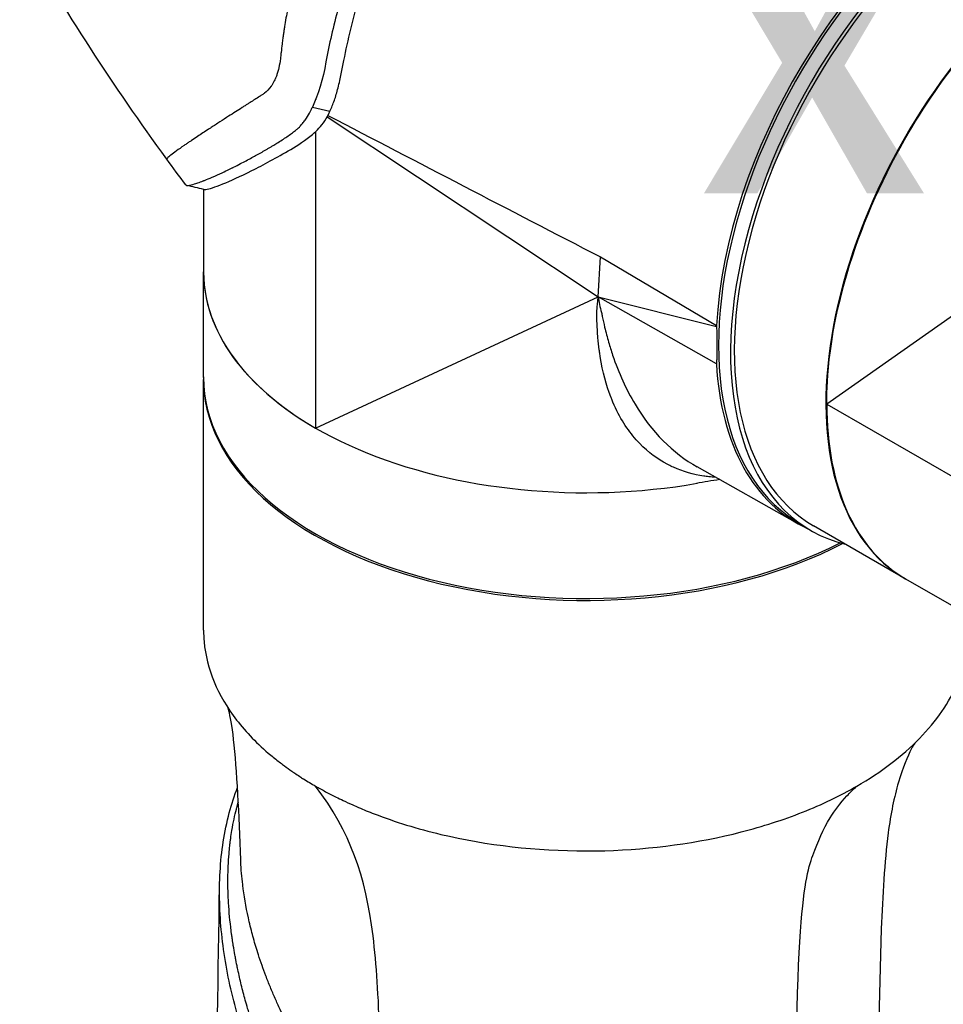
# Model space of a CAD drawing. Header units: millimetres. Extents: x 0 to 3390, y 0 to 1680.
# Tile 175 of 194: x 1928 to 2007, y 1277 to 1361. Entities that reach past the tile are written whole.
import ezdxf

# ---------------------------------------------------------------- set-up
doc = ezdxf.new("R2010")
doc.units = ezdxf.units.MM
doc.header["$LTSCALE"] = 0.2
doc.layers.add('01_Object Line', color=4, linetype='Continuous')
doc.layers.add('14_Mark', color=7, linetype='Continuous', true_color=0xe03c31)
doc.styles.add('Rainbow-5.0 Style', font='malgunsl.ttf')

# ---------------------------------------------------------------- blocks, each defined once
blk = doc.blocks.new('A$C2453ee8b')
for p, q in [((48.301, 697.842), (49.787, 697.485)), ((41.261, 697.112), (41.261, 697.112)), ((49.553, 697.023), (72.563, 681.728)), ((48.568, 695.755), (48.568, 670.569)), ((39.049, 691.578), (39.049, 691.568)), ((39.049, 690.843), (39.049, 683.837)), ((113.646, 687.811), (91.985, 672.611)), ((72.563, 681.728), (72.758, 685.107)), ((72.758, 685.107), (82.631, 679.288)), ((39.049, 674.856), (39.049, 683.837)), ((48.568, 670.569), (72.563, 681.728)), ((82.621, 676.022), (72.563, 681.728)), ((72.563, 681.728), (82.625, 679.197)), ((39.051, 653.388), (39.047, 674.691)), ((91.985, 672.611), (113.796, 660.018)), ((74.955, 670.671), (74.955, 670.671)), ((89.515, 662.464), (80.988, 667.267)), ((89.205, 662.773), (90.239, 662.116)), ((98.645, 657.774), (90.867, 662.264)), ((104.786, 654.228), (98.716, 657.733)), ((50.702, 636.834), (50.702, 636.834)), ((51.711, 634.66), (51.711, 634.66)), ((52.772, 631.274), (52.772, 631.274))]:
    blk.add_line(p, q)
for centre, major_axis, ratio, start_param, end_param in [((106.056, 691.023), (-16.45, -28.492), 0.57735, 3.931913, 6.25849), ((105.92, 691.101), (-16.498, -28.575), 0.57735, 3.941624, 5.437137), ((107.117, 690.41), (-16.476, -28.538), 0.57735, 3.977447, 6.449076), ((107.117, 690.41), (-16.25, -28.146), 0.57735, 3.98251, 6.283185), ((114.895, 685.919), (-16.25, -28.146), 0.57735, 4.354934, 6.285361), ((71.549, 710.945), (-16.25, -28.146), 0.57735, 5.466789, 5.467347), ((71.687, 711.05), (32.617, -2.23), 0.620514, 3.956419, 3.956448), ((143.561, 674.189), (-409.635, 208.27), 0.049194, 1.364469, 1.42214), ((71.549, 683.837), (-32.5, 0), 0.57735, 0, 0.785398), ((71.549, 683.837), (-32.5, 0), 0.57735, 0, 1.86527), ((87.389, 701.8), (-12.65, -21.91), 0.57735, 6.092628, 6.092649), ((73.112, 677.48), (0.625, 1.083), 0.57735, 3.561284, 3.561313), ((73.289, 677.378), (-0.75, -1.299), 0.57735, 0.366594, 0.36663), ((105.915, 691.104), (-16.502, -28.582), 0.57735, 5.558424, 6.340889), ((71.548, 674.693), (-32.501, 0), 0.57735, 6.270387, 8.588107), ((71.549, 674.856), (-32.5, 0), 0.57735, 0, 2.296469), ((87.389, 701.8), (-15.5, -26.847), 0.57735, 0.08617, 0.086172), ((77.437, 671.15), (3.25, 0), 0.57735, 2.159817, 2.159836), ((114.966, 685.879), (-16.25, -28.146), 0.57735, 5.497787, 6.283185), ((70.816, 673.743), (4.75, 0), 0.57735, 5.521889, 5.521896), ((77.437, 670.946), (-3, 0), 0.57735, 5.282946, 5.282965), ((70.816, 673.538), (-5, 0), 0.57735, 2.376345, 2.376351), ((71.549, 683.837), (-25.25, 0), 0.57735, 1.743698, 1.7437), ((71.549, 683.837), (-25.25, 0), 0.57735, 1.823663, 1.82368), ((71.549, 683.429), (26.35, 0), 0.57735, 4.916391, 4.916395), ((71.549, 683.429), (26.35, 0), 0.57735, 4.99194, 4.991952), ((71.549, 683.837), (-31.5, 0), 0.57735, 1.883897, 1.883899)]:
    blk.add_ellipse(centre, major_axis=major_axis, ratio=ratio, start_param=start_param, end_param=end_param)
for points, knots in [([(68.99, 739.843), (65.646, 737.913), (62.262, 735.118), (59.173, 731.697), (59.164, 731.687), (59.155, 731.678), (59.147, 731.668), (57.612, 729.965), (56.164, 728.124), (54.831, 726.192), (54.16, 725.221), (53.519, 724.227), (52.909, 723.216), (52.604, 722.71), (52.308, 722.2), (52.019, 721.687), (51.875, 721.43), (51.733, 721.173), (51.593, 720.915), (51.523, 720.785), (51.454, 720.656), (51.385, 720.527), (51.316, 720.397), (51.274, 720.317), (51.18, 720.137), (51.154, 720.086), (51.127, 720.035), (51.101, 719.984), (49.858, 717.583), (48.935, 715.387), (48.237, 713.471), (48.116, 713.138), (48.002, 712.814), (47.894, 712.498), (47.523, 711.411), (47.226, 710.424), (46.984, 709.54), (46.863, 709.098), (46.756, 708.682), (46.66, 708.292), (46.613, 708.097), (46.568, 707.908), (46.525, 707.726), (46.504, 707.635), (46.484, 707.545), (46.464, 707.457), (46.454, 707.413), (46.444, 707.37), (46.435, 707.327), (46.425, 707.283), (46.425, 707.281), (46.407, 707.198), (46.384, 707.097), (46.363, 706.997), (46.342, 706.899), (46.227, 706.358), (46.133, 705.863), (46.054, 705.417), (46.008, 705.153), (45.967, 704.905), (45.93, 704.673), (45.912, 704.557), (45.894, 704.446), (45.878, 704.338), (45.862, 704.23), (45.853, 704.173), (45.833, 704.027), (45.815, 703.906), (45.799, 703.788), (45.784, 703.673), (45.762, 703.51), (45.742, 703.353), (45.723, 703.201), (45.692, 702.943), (45.668, 702.732), (45.64, 702.474), (45.627, 702.345), (45.615, 702.214), (45.6, 702.09), (45.593, 702.029), (45.586, 701.966), (45.577, 701.904), (45.569, 701.842), (45.556, 701.756), (45.55, 701.719), (45.527, 701.572), (45.449, 701.182), (45.408, 701.023), (45.384, 700.928), (45.354, 700.816), (45.311, 700.684), (45.283, 700.598), (45.25, 700.503), (45.209, 700.398), (45.158, 700.267), (45.109, 700.16), (45.064, 700.07), (45.042, 700.025), (45.022, 699.985), (45.002, 699.949), (44.983, 699.912), (44.976, 699.9), (44.949, 699.852), (44.902, 699.771), (44.852, 699.694), (44.801, 699.622), (44.616, 699.359), (44.414, 699.158), (44.242, 699.024), (44.185, 698.98), (44.111, 698.93), (44.033, 698.88), (43.96, 698.833), (43.884, 698.786), (43.818, 698.744), (43.683, 698.658), (43.527, 698.559), (43.397, 698.477), (43.268, 698.394), (43.135, 698.31), (42.998, 698.223), (42.93, 698.179), (42.861, 698.135), (42.791, 698.091), (42.721, 698.046), (42.634, 697.991), (42.579, 697.956), (42.494, 697.902), (42.408, 697.847), (42.321, 697.791), (41.954, 697.557), (41.569, 697.311), (41.176, 697.058), (40.932, 696.901), (40.686, 696.742), (40.438, 696.582), (40.314, 696.501), (40.189, 696.421), (40.065, 696.34), (40.003, 696.3), (39.941, 696.259), (39.879, 696.219), (39.817, 696.179), (39.743, 696.13), (39.693, 696.098), (39.616, 696.048), (39.54, 695.998), (39.464, 695.949), (39.149, 695.742), (38.843, 695.541), (38.552, 695.348), (38.372, 695.228), (38.198, 695.112), (38.03, 694.999), (37.946, 694.942), (37.864, 694.887), (37.783, 694.832), (37.703, 694.778), (37.617, 694.719), (37.548, 694.672), (37.497, 694.637), (37.447, 694.603), (37.398, 694.57), (36.914, 694.237), (36.531, 693.962), (36.276, 693.763), (36.136, 693.653), (36.035, 693.566), (35.978, 693.506), (35.95, 693.475), (35.932, 693.451), (35.927, 693.434), (35.924, 693.426), (35.924, 693.419), (35.927, 693.414), (35.927, 693.414), (35.928, 693.414), (35.928, 693.413)], [0.0000001, 0.0000001, 0.0000001, 0.0000001, 0.125, 0.125, 0.125, 0.1253503, 0.1253503, 0.1253503, 0.1875, 0.1875, 0.1875, 0.21875, 0.21875, 0.21875, 0.234375, 0.234375, 0.234375, 0.2421875, 0.2421875, 0.2421875, 0.2460937, 0.2460937, 0.2460937, 0.25, 0.25, 0.25, 0.2511149, 0.2511149, 0.2511149, 0.3034243, 0.3034243, 0.3034243, 0.3125, 0.3125, 0.3125, 0.34375, 0.34375, 0.34375, 0.359375, 0.359375, 0.359375, 0.3671875, 0.3671875, 0.3671875, 0.3710937, 0.3710937, 0.3710937, 0.3730469, 0.3730469, 0.3730469, 0.375, 0.375, 0.375, 0.3773995, 0.3773995, 0.3773995, 0.390625, 0.390625, 0.390625, 0.3984375, 0.3984375, 0.3984375, 0.4023437, 0.4023437, 0.4023437, 0.40625, 0.40625, 0.40625, 0.409484, 0.409484, 0.409484, 0.4140625, 0.4140625, 0.4140625, 0.421875, 0.421875, 0.421875, 0.4257812, 0.4257812, 0.4257812, 0.4277344, 0.4277344, 0.4277344, 0.4296875, 0.4296875, 0.4296875, 0.4375, 0.4375, 0.4375, 0.4422156, 0.4422156, 0.4422156, 0.4453125, 0.4453125, 0.4453125, 0.4492187, 0.4492187, 0.4492187, 0.4511719, 0.4511719, 0.4511719, 0.453125, 0.453125, 0.453125, 0.4564958, 0.4564958, 0.4564958, 0.46875, 0.46875, 0.46875, 0.4727702, 0.4727702, 0.4727702, 0.4765625, 0.4765625, 0.4765625, 0.484375, 0.484375, 0.484375, 0.4921875, 0.4921875, 0.4921875, 0.4960937, 0.4960937, 0.4960937, 0.5, 0.5, 0.5, 0.5059836, 0.5059836, 0.5059836, 0.53125, 0.53125, 0.53125, 0.546875, 0.546875, 0.546875, 0.5546875, 0.5546875, 0.5546875, 0.5585937, 0.5585937, 0.5585937, 0.5625, 0.5625, 0.5625, 0.5685376, 0.5685376, 0.5685376, 0.59375, 0.59375, 0.59375, 0.609375, 0.609375, 0.609375, 0.6171875, 0.6171875, 0.6171875, 0.625, 0.625, 0.625, 0.6307049, 0.6307049, 0.6307049, 0.6875, 0.6875, 0.6875, 0.71875, 0.71875, 0.71875, 0.734375, 0.734375, 0.734375, 0.7421875, 0.7421875, 0.7421875, 0.7426224, 0.7426224, 0.7426224, 0.7426224]), ([(65.802, 732.061), (61.145, 727.656), (57.012, 721.813), (52.541, 712.544), (51.35, 709.364), (50.077, 704.701), (49.722, 703.174), (49.181, 700.187), (48.792, 698.893), (48.301, 697.842)], [0.0000232, 0.0000232, 0.0000232, 0.0000232, 0.4999958, 0.4999958, 0.7499979, 0.7499979, 0.874999, 0.874999, 1, 1, 1, 1]), ([(50.979, 701.807), (51.149, 702.675), (51.337, 703.563), (51.771, 705.356), (52.018, 706.261), (52.844, 708.993), (53.505, 710.834), (54.786, 713.874), (55.348, 715.084), (56.116, 716.594), (56.28, 716.909), (57.795, 719.749), (59.339, 722.183), (62.715, 726.715), (64.547, 728.811), (66.468, 730.661)], [0, 0, 0, 0, 0.302077, 0.302077, 0.603176, 0.603176, 1.203651, 1.203651, 1.604054, 1.604054, 1.710629, 1.710629, 2.556592, 2.556592, 3.402553, 3.402553, 3.402553, 3.402553]), ([(91.985, 672.611), (91.985, 673.755), (91.985, 677.851), (94.844, 687.534), (96.508, 691.401), (100.216, 697.884), (102.066, 700.551), (104.085, 702.97)], [-5.722857, -5.722857, -5.722857, -5.722857, -3.799086, -3.799086, -2.534774, -2.534774, -1.560336, -1.560336, -1.560336, -1.560336]), ([(49.787, 697.485), (49.922, 697.775), (50.048, 698.084), (50.164, 698.414), (50.279, 698.743), (50.383, 699.093), (50.477, 699.461), (50.53, 699.67), (50.58, 699.884), (50.629, 700.101), (50.711, 700.466), (50.787, 700.843), (50.863, 701.224), (50.902, 701.417), (50.94, 701.611), (50.979, 701.807)], [0, 0, 0, 0, 0.250399, 0.250399, 0.250399, 0.500141, 0.500141, 0.500141, 0.642001, 0.642001, 0.642001, 0.879824, 0.879824, 0.879824, 1, 1, 1, 1]), ([(37.549, 691.226), (37.577, 691.189), (37.646, 691.176), (37.755, 691.184), (37.883, 691.195), (38.065, 691.238), (38.297, 691.31), (38.413, 691.345), (38.541, 691.389), (38.681, 691.439), (38.751, 691.465), (38.824, 691.492), (38.9, 691.52), (38.938, 691.535), (38.976, 691.55), (39.016, 691.565), (39.035, 691.573), (39.055, 691.581), (39.075, 691.588), (39.095, 691.596), (39.103, 691.599), (39.136, 691.612), (39.35, 691.697), (39.567, 691.788), (39.777, 691.879), (40.083, 692.011), (40.375, 692.144), (40.633, 692.264), (40.851, 692.366), (41.045, 692.459), (41.208, 692.538), (41.29, 692.577), (41.363, 692.613), (41.428, 692.646), (41.461, 692.662), (41.491, 692.677), (41.519, 692.691), (41.534, 692.698), (41.547, 692.705), (41.56, 692.711), (41.567, 692.714), (41.568, 692.715), (41.572, 692.717), (41.576, 692.719), (41.582, 692.722), (41.597, 692.73), (41.792, 692.828), (41.992, 692.93), (42.197, 693.036), (42.506, 693.196), (42.828, 693.366), (43.162, 693.546), (43.44, 693.697), (43.725, 693.854), (44.018, 694.02), (44.164, 694.103), (44.312, 694.188), (44.462, 694.275), (44.536, 694.319), (44.612, 694.363), (44.687, 694.408), (44.725, 694.43), (44.763, 694.452), (44.801, 694.475), (44.839, 694.498), (44.855, 694.507), (44.915, 694.543), (45.04, 694.618), (45.16, 694.692), (45.274, 694.763), (45.602, 694.966), (45.886, 695.15), (46.119, 695.309), (46.276, 695.415), (46.411, 695.51), (46.522, 695.59), (46.578, 695.631), (46.628, 695.667), (46.672, 695.7), (46.694, 695.716), (46.715, 695.732), (46.734, 695.746), (46.753, 695.76), (46.757, 695.763), (46.787, 695.786), (46.842, 695.828), (46.899, 695.874), (46.958, 695.926), (47.031, 695.99), (47.108, 696.062), (47.188, 696.143), (47.259, 696.216), (47.334, 696.297), (47.409, 696.386), (47.485, 696.475), (47.547, 696.551), (47.639, 696.679), (47.653, 696.698), (47.667, 696.717), (47.68, 696.736), (47.978, 697.158), (48.151, 697.519), (48.258, 697.75), (48.273, 697.783), (48.287, 697.814), (48.301, 697.842)], [0.4470849, 0.4470849, 0.4470849, 0.4470849, 0.5, 0.5, 0.5, 0.5625, 0.5625, 0.5625, 0.59375, 0.59375, 0.59375, 0.609375, 0.609375, 0.609375, 0.6171875, 0.6171875, 0.6171875, 0.6210938, 0.6210938, 0.6210938, 0.625, 0.625, 0.625, 0.6504821, 0.6504821, 0.6504821, 0.6875, 0.6875, 0.6875, 0.71875, 0.71875, 0.71875, 0.734375, 0.734375, 0.734375, 0.7421875, 0.7421875, 0.7421875, 0.7460938, 0.7460938, 0.7460938, 0.7480469, 0.7480469, 0.7480469, 0.75, 0.75, 0.75, 0.7749656, 0.7749656, 0.7749656, 0.8125, 0.8125, 0.8125, 0.84375, 0.84375, 0.84375, 0.859375, 0.859375, 0.859375, 0.8671875, 0.8671875, 0.8671875, 0.8710938, 0.8710938, 0.8710938, 0.875, 0.875, 0.875, 0.8830858, 0.8830858, 0.8830858, 0.90625, 0.90625, 0.90625, 0.921875, 0.921875, 0.921875, 0.9296875, 0.9296875, 0.9296875, 0.9335938, 0.9335938, 0.9335938, 0.9375, 0.9375, 0.9375, 0.9444937, 0.9444937, 0.9444937, 0.953125, 0.953125, 0.953125, 0.9609375, 0.9609375, 0.9609375, 0.96875, 0.96875, 0.96875, 0.9699349, 0.9699349, 0.9699349, 0.9961893, 0.9961893, 0.9961893, 1, 1, 1, 1]), ([(39.062, 690.84), (39.107, 690.829), (39.17, 690.83), (39.252, 690.841), (39.808, 690.914), (41.204, 691.471), (43.158, 692.44), (44.134, 692.924), (45.242, 693.535), (46.465, 694.245), (47.077, 694.6), (47.694, 695.016), (48.294, 695.515), (48.683, 695.837), (49.044, 696.215), (49.344, 696.672), (49.506, 696.921), (49.651, 697.193), (49.787, 697.485)], [0.4630204, 0.4630204, 0.4630204, 0.4630204, 0.4999431, 0.4999431, 0.4999431, 0.7499761, 0.7499761, 0.7499761, 0.8749902, 0.8749902, 0.8749902, 0.9375, 0.9375, 0.9375, 0.9779902, 0.9779902, 0.9779902, 1, 1, 1, 1]), ([(82.556, 666.383), (82.351, 666.395), (82.152, 666.412), (81.961, 666.433), (81.817, 666.449), (81.677, 666.467), (81.541, 666.487), (80.672, 666.618), (79.803, 666.859), (78.959, 667.241), (78.82, 667.304), (78.682, 667.371), (78.545, 667.441), (78.543, 667.442), (78.541, 667.443), (78.539, 667.444), (78.47, 667.48), (78.4, 667.517), (78.331, 667.554), (78.262, 667.592), (78.174, 667.642), (78.124, 667.671), (77.353, 668.12), (76.553, 668.731), (75.798, 669.582), (75.074, 670.399), (74.39, 671.437), (73.829, 672.758), (73.803, 672.819), (73.777, 672.882), (73.751, 672.945), (73.714, 673.035), (73.669, 673.15), (73.642, 673.221), (73.264, 674.206), (72.954, 675.339), (72.747, 676.637), (72.736, 676.705), (72.725, 676.775), (72.714, 676.846), (72.696, 676.97), (72.679, 677.095), (72.664, 677.204), (72.62, 677.543), (72.581, 677.897), (72.55, 678.266), (72.534, 678.45), (72.52, 678.638), (72.509, 678.83), (72.503, 678.925), (72.497, 679.022), (72.493, 679.12), (72.49, 679.169), (72.488, 679.218), (72.486, 679.267), (72.485, 679.292), (72.483, 679.317), (72.482, 679.341), (72.481, 679.366), (72.481, 679.37), (72.479, 679.416), (72.465, 679.787), (72.463, 680.072), (72.463, 680.266), (72.462, 680.46), (72.462, 680.531), (72.464, 680.57), (72.466, 680.598), (72.474, 680.713), (72.494, 680.916), (72.5, 680.983), (72.511, 681.092), (72.517, 681.148), (72.541, 681.373), (72.557, 681.567), (72.563, 681.728)], [0.6703848, 0.6703848, 0.6703848, 0.6703848, 0.6801538, 0.6801538, 0.6801538, 0.6875, 0.6875, 0.6875, 0.734375, 0.734375, 0.734375, 0.7420882, 0.7420882, 0.7420882, 0.7421875, 0.7421875, 0.7421875, 0.7460937, 0.7460937, 0.7460937, 0.75, 0.75, 0.75, 0.8103967, 0.8103967, 0.8103967, 0.8683854, 0.8683854, 0.8683854, 0.8710937, 0.8710937, 0.8710937, 0.875, 0.875, 0.875, 0.9296875, 0.9296875, 0.9296875, 0.932524, 0.932524, 0.932524, 0.9375, 0.9375, 0.9375, 0.953125, 0.953125, 0.953125, 0.9609375, 0.9609375, 0.9609375, 0.9648438, 0.9648438, 0.9648438, 0.9667969, 0.9667969, 0.9667969, 0.9677734, 0.9677734, 0.9677734, 0.96875, 0.96875, 0.96875, 0.9765625, 0.9765625, 0.9765625, 0.984375, 0.984375, 0.984375, 0.9902344, 0.9902344, 0.9902344, 0.9921875, 0.9921875, 0.9921875, 1, 1, 1, 1]), ([(72.563, 681.728), (72.595, 681.51), (72.628, 681.293), (72.679, 681.071), (72.731, 680.847), (72.802, 680.618), (72.852, 680.399), (72.879, 680.283), (72.9, 680.17), (72.922, 680.058), (72.982, 679.751), (73.05, 679.447), (73.121, 679.147), (73.224, 678.712), (73.335, 678.285), (73.455, 677.866), (73.561, 677.495), (73.675, 677.131), (73.795, 676.773), (74.309, 675.251), (74.947, 673.85), (75.702, 672.593), (77.104, 670.259), (78.919, 668.434), (80.987, 667.267)], [0, 0, 0, 0, 0.0078662, 0.0078662, 0.0078662, 0.0158373, 0.0158373, 0.0158373, 0.0200432, 0.0200432, 0.0200432, 0.0315142, 0.0315142, 0.0315142, 0.0481377, 0.0481377, 0.0481377, 0.0628324, 0.0628324, 0.0628324, 0.1253966, 0.1253966, 0.1253966, 0.2416145, 0.2416145, 0.2416145, 0.2416145]), ([(39.051, 653.388), (39.052, 653.062), (39.066, 652.736), (39.304, 650.115), (40.24, 647.863), (42.666, 644.72), (43.639, 643.719), (44.904, 642.659), (45.047, 642.542), (45.319, 642.325), (45.448, 642.225), (45.693, 642.038), (45.809, 641.951), (46.13, 641.714), (46.338, 641.565), (46.631, 641.363), (46.711, 641.308), (46.933, 641.157), (47.076, 641.063), (47.329, 640.899), (47.439, 640.829), (47.88, 640.552), (48.22, 640.349), (48.567, 640.149)], [-2.555168, -2.555168, -2.555168, -2.555168, -2.385675, -2.385675, -1.191567, -1.191567, -0.595671, -0.595671, -0.521229, -0.521229, -0.456088, -0.456088, -0.399085, -0.399085, -0.299377, -0.299377, -0.261991, -0.261991, -0.196459, -0.196459, -0.147339, -0.147339, 0, 0, 0, 0]), ([(94.535, 640.143), (96.619, 641.346), (98.41, 642.708), (101.307, 645.672), (102.4, 647.261), (103.577, 650.014), (103.874, 651.137), (104.034, 652.65), (104.054, 653.032), (104.054, 653.414)], [-2.9776982, -2.9776982, -2.9776982, -2.9776982, -2.724956, -2.724956, -2.4721775, -2.4721775, -2.3038036, -2.3038036, -2.2470396, -2.2470396, -2.2470396, -2.2470396]), ([(42.212, 633.888), (42.07, 637.715), (41.905, 641.586), (41.468, 645.291), (41.304, 646.129), (41.175, 646.643), (41.152, 646.725), (41.135, 646.784)], [0, 0, 0, 0, 1.473112, 1.473112, 2.159968, 2.159968, 2.332463, 2.332463, 2.332463, 2.332463]), ([(99.462, 643.795), (99.396, 643.696), (99.291, 643.527), (98.865, 642.726), (98.441, 641.734), (97.717, 639.232), (97.415, 637.811), (96.881, 633.694), (96.732, 630.854), (96.397, 622.194), (96.337, 616.171), (96.286, 610.124)], [0.881127, 0.881127, 0.881127, 0.881127, 1.191997, 1.191997, 1.910234, 1.910234, 2.619262, 2.619262, 3.693192, 3.693192, 5.903975, 5.903975, 5.903975, 5.903975]), ([(117.244, 491.998), (116.224, 493.605), (115.233, 495.227), (113.755, 497.664), (113.263, 498.478), (112.279, 500.103), (111.787, 500.916), (109.321, 504.978), (107.35, 508.229), (101.437, 517.979), (97.495, 524.48), (85.672, 543.983), (77.791, 556.987), (67.945, 573.242), (65.976, 576.493), (63.022, 581.37), (62.037, 582.996), (60.068, 586.247), (59.084, 587.873), (57.607, 590.311), (57.115, 591.125), (56.13, 592.75), (55.638, 593.563), (54.654, 595.189), (54.163, 596.003), (53.193, 597.636), (52.714, 598.456), (51.773, 600.104), (51.309, 600.93), (50.39, 602.589), (49.935, 603.42), (49.031, 605.086), (48.584, 605.921), (47.698, 607.594), (47.26, 608.433), (46.401, 610.117), (45.98, 610.963), (45.163, 612.663), (44.765, 613.518), (44, 615.237), (43.629, 616.099), (42.929, 617.837), (42.601, 618.712), (42.011, 620.474), (41.752, 621.362), (41.304, 623.141), (41.115, 624.035), (40.804, 625.819), (40.682, 626.711), (40.503, 628.488), (40.446, 629.374), (40.398, 631.134), (40.409, 632.007), (40.508, 633.734), (40.596, 634.588), (40.855, 636.263), (41.026, 637.087), (41.436, 638.625), (41.668, 639.344), (41.942, 640.038)], [0, 0, 0, 0, 0.0326567, 0.0326567, 0.0489851, 0.0489851, 0.0653134, 0.0653134, 0.1306268, 0.1306268, 0.2612537, 0.2612537, 0.5225074, 0.5225074, 0.5878208, 0.5878208, 0.6204775, 0.6204775, 0.6531342, 0.6531342, 0.6694626, 0.6694626, 0.6857909, 0.6857909, 0.7021193, 0.7021193, 0.7184476, 0.7184476, 0.734776, 0.734776, 0.7511044, 0.7511044, 0.7674327, 0.7674327, 0.7837611, 0.7837611, 0.8000894, 0.8000894, 0.8164178, 0.8164178, 0.8327461, 0.8327461, 0.8490745, 0.8490745, 0.8654028, 0.8654028, 0.8817312, 0.8817312, 0.8980596, 0.8980596, 0.9143879, 0.9143879, 0.9307163, 0.9307163, 0.9470446, 0.9470446, 0.963373, 0.963373, 0.9783392, 0.9783392, 0.9783392, 0.9783392]), ([(48.567, 640.149), (48.614, 640.122), (48.686, 640.082), (48.844, 639.992), (48.915, 639.952), (49.129, 639.834), (49.273, 639.756), (49.708, 639.523), (50.004, 639.371), (50.503, 639.122), (50.705, 639.024), (51.178, 638.799), (51.453, 638.672), (51.895, 638.476), (52.056, 638.406), (52.648, 638.152), (53.088, 637.973), (55.322, 637.111), (57.223, 636.526), (63.125, 635.124), (67.316, 634.645), (72.075, 634.645), (72.602, 634.652), (77.127, 634.778), (81.055, 635.316), (86.541, 636.721), (88.289, 637.284), (90.759, 638.263), (91.556, 638.61), (93.092, 639.347), (93.83, 639.736), (94.535, 640.143)], [-5.128102, -5.128102, -5.128102, -5.128102, -5.090466, -5.090466, -5.060343, -5.060343, -5.000086, -5.000086, -4.879451, -4.879451, -4.79887, -4.79887, -4.692465, -4.692465, -4.632192, -4.632192, -4.471156, -4.471156, -3.82673, -3.82673, -2.557173, -2.557173, -2.398968, -2.398968, -1.19811, -1.19811, -0.598902, -0.598902, -0.299458, -0.299458, 0, 0, 0, 0]), ([(54.322, 607.81), (54.064, 616.472), (54.057, 622.567), (53.451, 627.422), (52.814, 632.52), (51.515, 636.251), (48.567, 640.149)], [0, 0, 0, 0, 0.4877288, 0.4877288, 0.4877288, 0.9999994, 0.9999994, 0.9999994, 0.9999994]), ([(89.203, 598.393), (89.23, 629), (89.976, 631.937), (90.81, 634.27), (91.234, 635.458), (91.682, 636.49), (92.265, 637.443), (92.666, 638.097), (93.13, 638.713), (93.694, 639.318), (93.952, 639.595), (94.231, 639.868), (94.535, 640.143)], [0, 0, 0, 0, 0.495355, 0.495355, 0.495355, 0.747678, 0.747678, 0.747678, 0.920863, 0.920863, 0.920863, 1, 1, 1, 1]), ([(41.121, 632.202), (41.121, 632.235), (41.121, 632.268), (41.121, 632.302), (41.122, 632.425), (41.124, 632.55), (41.127, 632.679), (41.129, 632.807), (41.134, 632.967), (41.138, 633.073), (41.141, 633.162), (41.144, 633.254), (41.149, 633.348), (41.164, 633.693), (41.187, 634.063), (41.215, 634.395), (41.215, 634.404), (41.216, 634.413), (41.217, 634.423), (41.235, 634.637), (41.255, 634.851), (41.279, 635.064), (41.291, 635.178), (41.304, 635.284), (41.317, 635.394), (41.329, 635.49), (41.342, 635.59), (41.357, 635.703), (41.389, 635.935), (41.424, 636.161), (41.46, 636.379), (41.575, 637.065), (41.709, 637.678), (41.84, 638.192), (41.849, 638.228), (41.858, 638.264), (41.868, 638.3)], [0.7322523, 0.7322523, 0.7322523, 0.7322523, 0.734375, 0.734375, 0.734375, 0.7421875, 0.7421875, 0.7421875, 0.75, 0.75, 0.75, 0.7565174, 0.7565174, 0.7565174, 0.7805911, 0.7805911, 0.7805911, 0.78125, 0.78125, 0.78125, 0.796875, 0.796875, 0.796875, 0.8052078, 0.8052078, 0.8052078, 0.8125, 0.8125, 0.8125, 0.8275565, 0.8275565, 0.8275565, 0.875, 0.875, 0.875, 0.8783152, 0.8783152, 0.8783152, 0.8783152]), ([(46.017, 620.232), (46.016, 620.234), (46.015, 620.236), (46.014, 620.238), (45.995, 620.278), (45.975, 620.318), (45.955, 620.358), (45.822, 620.627), (45.69, 620.902), (45.561, 621.175), (45.413, 621.49), (45.271, 621.803), (45.132, 622.119), (44.993, 622.434), (44.859, 622.75), (44.729, 623.067), (44.597, 623.386), (44.471, 623.706), (44.348, 624.026), (44.121, 624.624), (43.909, 625.225), (43.713, 625.827), (43.563, 626.291), (43.423, 626.756), (43.293, 627.222), (43.231, 627.446), (43.171, 627.669), (43.114, 627.893), (43.051, 628.136), (42.992, 628.38), (42.936, 628.623), (42.719, 629.56), (42.546, 630.498), (42.422, 631.432), (42.406, 631.55), (42.392, 631.668), (42.378, 631.785), (42.3, 632.432), (42.247, 633.078), (42.219, 633.718), (42.216, 633.775), (42.214, 633.831), (42.212, 633.888)], [0.3395499, 0.3395499, 0.3395499, 0.3395499, 0.3396968, 0.3396968, 0.3396968, 0.3427265, 0.3427265, 0.3427265, 0.3628738, 0.3628738, 0.3628738, 0.3860508, 0.3860508, 0.3860508, 0.4091411, 0.4091411, 0.4091411, 0.4324048, 0.4324048, 0.4324048, 0.4757554, 0.4757554, 0.4757554, 0.5091174, 0.5091174, 0.5091174, 0.5251129, 0.5251129, 0.5251129, 0.5425107, 0.5425107, 0.5425107, 0.6093923, 0.6093923, 0.6093923, 0.617821, 0.617821, 0.617821, 0.6641751, 0.6641751, 0.6641751, 0.6682626, 0.6682626, 0.6682626, 0.6682626]), ([(44.918, 615.201), (44.858, 615.347), (44.797, 615.496), (44.736, 615.649), (44.685, 615.775), (44.634, 615.903), (44.583, 616.034), (44.557, 616.099), (44.531, 616.165), (44.505, 616.231), (44.487, 616.278), (44.478, 616.302), (44.458, 616.352), (44.45, 616.373), (44.44, 616.398), (44.427, 616.432), (44.252, 616.887), (44.125, 617.23), (44.042, 617.46), (44.04, 617.465), (44.038, 617.469), (44.037, 617.473), (43.966, 617.666), (43.925, 617.781), (43.918, 617.801), (43.917, 617.804), (43.916, 617.806), (43.905, 617.837), (43.809, 618.106), (43.721, 618.357), (43.638, 618.6), (43.569, 618.8), (43.504, 618.995), (43.438, 619.193), (43.293, 619.631), (43.15, 620.081), (43.008, 620.545), (42.976, 620.65), (42.945, 620.756), (42.913, 620.862), (42.875, 620.99), (42.837, 621.119), (42.799, 621.25), (42.73, 621.488), (42.651, 621.771), (42.595, 621.974), (42.484, 622.379), (42.371, 622.813), (42.257, 623.279), (42.158, 623.685), (42.059, 624.116), (41.962, 624.569), (41.948, 624.633), (41.927, 624.734), (41.921, 624.764), (41.886, 624.928), (41.843, 625.143), (41.792, 625.408), (41.767, 625.536), (41.741, 625.676), (41.713, 625.828), (41.671, 626.061), (41.625, 626.322), (41.579, 626.609), (41.552, 626.774), (41.525, 626.947), (41.498, 627.129), (41.482, 627.242), (41.463, 627.372), (41.447, 627.489), (41.444, 627.514), (41.441, 627.537), (41.438, 627.555), (41.329, 628.357), (41.247, 629.155), (41.194, 629.945), (41.185, 630.075), (41.177, 630.205), (41.17, 630.334), (41.144, 630.793), (41.131, 631.158), (41.124, 631.601), (41.121, 631.788), (41.12, 631.984), (41.121, 632.188), (41.121, 632.193), (41.121, 632.198), (41.121, 632.202)], [0.3499357, 0.3499357, 0.3499357, 0.3499357, 0.359375, 0.359375, 0.359375, 0.3671875, 0.3671875, 0.3671875, 0.3710937, 0.3710937, 0.3710937, 0.3738439, 0.3738439, 0.3738439, 0.375, 0.375, 0.375, 0.390625, 0.390625, 0.390625, 0.3909298, 0.3909298, 0.3909298, 0.4042969, 0.4042969, 0.4042969, 0.40625, 0.40625, 0.40625, 0.423391, 0.423391, 0.423391, 0.4375, 0.4375, 0.4375, 0.46875, 0.46875, 0.46875, 0.4758408, 0.4758408, 0.4758408, 0.484375, 0.484375, 0.484375, 0.5, 0.5, 0.5, 0.53125, 0.53125, 0.53125, 0.5585937, 0.5585937, 0.5585937, 0.5625, 0.5625, 0.5625, 0.5835417, 0.5835417, 0.5835417, 0.59375, 0.59375, 0.59375, 0.609375, 0.609375, 0.609375, 0.618296, 0.618296, 0.618296, 0.6238034, 0.6238034, 0.6238034, 0.625, 0.625, 0.625, 0.6786684, 0.6786684, 0.6786684, 0.6875, 0.6875, 0.6875, 0.71875, 0.71875, 0.71875, 0.7319487, 0.7319487, 0.7319487, 0.7322523, 0.7322523, 0.7322523, 0.7322523])]:
    blk.add_open_spline(points, degree=3, knots=knots)
for points in [[(35.927, 693.415), (31.428, 699.581), (27.293, 706.048), (23.435, 712.548)], [(37.549, 691.226), (37.003, 691.951), (36.463, 692.68), (35.928, 693.413)], [(39.062, 690.84), (38.588, 690.956), (38.115, 691.071), (37.642, 691.185)], [(82.896, 666.192), (82.222, 666.09), (81.56, 665.982), (80.911, 665.869)], [(41.868, 638.3), (41.911, 638.463), (41.957, 638.632), (42.008, 638.808)], [(39.651, 587.687), (39.927, 602.337), (40.18, 616.983), (40.413, 631.617)]]:
    blk.add_open_spline(points, degree=3)
for points, weights in [([(82.631, 679.288), (82.628, 679.243), (82.625, 679.197)], [1.2138015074, 1.21379366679, 1.21378259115]), ([(82.625, 679.197), (82.705, 677.563), (82.621, 676.022)], [1.21801018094, 1.22010971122, 1.21788987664])]:
    blk.add_rational_spline(points, weights, degree=2)
blk = doc.blocks.new('A$C2445ef60')
at = {"layer": '14_Mark', "insert": (-81.26, -74.71), "char_height": 30.72, "attachment_point": 4, "style": 'Rainbow-5.0 Style'}
blk.add_mtext('{\\fMalgun Gothic Semilight|b1|i0|c129|p50;X}', dxfattribs=at)

msp = doc.modelspace()

# ---------------------------------------------------------------- block references
at = {"xscale": 0.7, "yscale": 0.7, "zscale": 0.7}
msp.add_blockref('A$C2445ef60', (2043.067, 1409.364), dxfattribs=at)
at = {"layer": '01_Object Line'}
msp.add_blockref('A$C2453ee8b', (1904.625, 655.797), dxfattribs=at)

doc.saveas('drawing.dxf')
